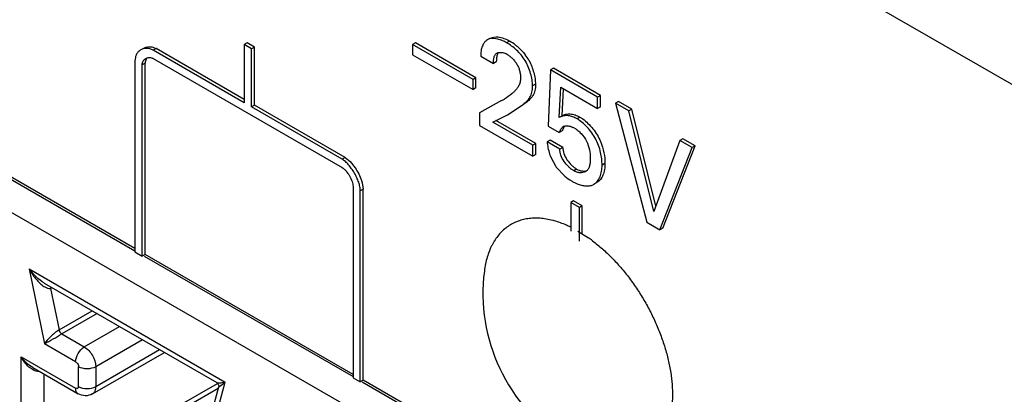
# Model space of a CAD drawing. Header units: inches. Extents: x 0 to 34, y 0 to 22.
# Tile 77 of 125: x 24.394 to 24.753, y 15.249 to 15.386. Entities that reach past the tile are written whole.
import ezdxf

# ---------------------------------------------------------------- set-up
doc = ezdxf.new("R2010")
doc.units = ezdxf.units.IN
doc.header["$LTSCALE"] = 1.87
doc.header["$MEASUREMENT"] = 0
doc.layers.get('0').update_dxf_attribs({"linetype": 'CONTINUOUS'})
doc.layers.add('02___PRT_ALL_AXES', color=7, linetype='CONTINUOUS')

msp = doc.modelspace()

# ---------------------------------------------------------------- linework, layer by layer
at = {"color": 7, "linetype": 'CONTINUOUS'}
for p, q in [((22.1817868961, 16.8482392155), (24.8102953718, 15.3305713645)), ((24.7400680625, 15.113628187), (24.2045220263, 15.4228457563)), ((24.476528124, 15.3774169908), (24.4754674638, 15.3768045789)), ((24.4781146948, 15.3752761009), (24.4754674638, 15.3768045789)), ((24.4754674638, 15.3768045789), (24.4754674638, 15.3555134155)), ((24.479175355, 15.3758885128), (24.476528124, 15.3774169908)), ((24.5378777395, 15.3773706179), (24.5368170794, 15.376758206)), ((24.5599674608, 15.3646162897), (24.5378777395, 15.3773706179)), ((24.5626528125, 15.3769391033), (24.5623034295, 15.3762143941)), ((24.5645246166, 15.3787123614), (24.5641619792, 15.3785383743)), ((24.5645123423, 15.3787336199), (24.5641650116, 15.3785330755)), ((24.5652379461, 15.3791242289), (24.5645246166, 15.3787123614)), ((24.5650603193, 15.3788847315), (24.5645246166, 15.3787123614)), ((24.5655852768, 15.3793247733), (24.5673623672, 15.379622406)), ((24.5673623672, 15.379622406), (24.5680591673, 15.3795696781)), ((24.5722099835, 15.3780495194), (24.5711493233, 15.3774371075)), ((24.4432602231, 15.3753342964), (24.4421995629, 15.3747218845)), ((24.4754674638, 15.3555134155), (24.4421995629, 15.3747218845)), ((24.4754674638, 15.3567382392), (24.4432602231, 15.3753342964)), ((24.479175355, 15.3758885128), (24.4781146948, 15.3752761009)), ((24.4781146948, 15.3539849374), (24.4781146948, 15.3752761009)), ((24.479175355, 15.3545973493), (24.479175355, 15.3758885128)), ((24.5589068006, 15.3640038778), (24.5368170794, 15.376758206)), ((24.5368170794, 15.376758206), (24.5368170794, 15.3730866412)), ((24.5700897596, 15.3737453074), (24.5706942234, 15.3735249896)), ((24.4357164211, 15.3721037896), (24.4355748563, 15.3708890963)), ((24.4355748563, 15.3708890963), (24.4355748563, 15.3010689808)), ((24.4392827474, 15.3699730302), (24.4382220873, 15.3693606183)), ((24.4393083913, 15.3703800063), (24.4392827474, 15.3699730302)), ((24.4392827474, 15.3001578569), (24.4392827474, 15.3699730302)), ((24.4421995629, 15.3716575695), (24.5111527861, 15.3318448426)), ((24.5368170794, 15.3730866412), (24.5589068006, 15.360332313)), ((24.5616976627, 15.3725915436), (24.5663373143, 15.3699126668)), ((24.5673979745, 15.3705250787), (24.5663373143, 15.3699126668)), ((24.567411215, 15.3711991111), (24.5673979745, 15.3705250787)), ((24.4382220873, 15.2995405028), (24.4382220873, 15.3693606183)), ((24.5871535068, 15.3675365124), (24.5863624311, 15.3469802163)), ((24.588214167, 15.3681489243), (24.5871535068, 15.3675365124)), ((24.6043376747, 15.3576145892), (24.5871535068, 15.3675365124)), ((24.6053983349, 15.3582270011), (24.588214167, 15.3681489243)), ((24.5599674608, 15.3646162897), (24.5589068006, 15.3640038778)), ((24.5589068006, 15.360332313), (24.5589068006, 15.3640038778)), ((24.5599674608, 15.3609447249), (24.5599674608, 15.3646162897)), ((24.5599674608, 15.3609447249), (24.5589068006, 15.360332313)), ((24.5816616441, 15.3622894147), (24.5806009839, 15.3616770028)), ((24.5903759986, 15.3501195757), (24.590951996, 15.361210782)), ((24.590951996, 15.361210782), (24.6043376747, 15.3534820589)), ((24.5914366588, 15.3507319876), (24.5919508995, 15.3606340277)), ((24.569250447, 15.3562991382), (24.5612586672, 15.3518362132)), ((24.5782159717, 15.3554584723), (24.5771553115, 15.3548460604)), ((24.6053983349, 15.3582270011), (24.6043376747, 15.3576145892)), ((24.6043376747, 15.3534820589), (24.6043376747, 15.3576145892)), ((24.6053983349, 15.3540944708), (24.6053983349, 15.3582270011)), ((24.6119515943, 15.3559715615), (24.6108909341, 15.3553591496)), ((24.6157891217, 15.3525309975), (24.6108909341, 15.3553591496)), ((24.6108909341, 15.3553591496), (24.6222414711, 15.3119826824)), ((24.6168497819, 15.3531434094), (24.6119515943, 15.3559715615)), ((24.479175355, 15.3545973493), (24.4781146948, 15.3539857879)), ((24.5111527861, 15.3349091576), (24.4781146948, 15.3539849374)), ((24.5122134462, 15.3355215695), (24.479175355, 15.3545973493)), ((24.5612586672, 15.3518362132), (24.5612586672, 15.347193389)), ((24.5715014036, 15.3511748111), (24.5771553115, 15.3548460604)), ((24.6053983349, 15.3540944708), (24.6043376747, 15.3534820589)), ((24.6168497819, 15.3531434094), (24.6157891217, 15.3525309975)), ((24.6248452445, 15.3158365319), (24.6157891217, 15.3525309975)), ((24.6255701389, 15.3178094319), (24.6168497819, 15.3531434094)), ((24.5661575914, 15.3483927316), (24.5715014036, 15.3511748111)), ((24.5806945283, 15.3399992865), (24.5661575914, 15.3483927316)), ((24.5817551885, 15.3406116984), (24.5672182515, 15.3490051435)), ((24.591062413, 15.3505159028), (24.5903759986, 15.3501195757)), ((24.5909698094, 15.3504356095), (24.5903759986, 15.3501195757)), ((24.5978890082, 15.3502706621), (24.596828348, 15.3496582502)), ((24.5978890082, 15.3502706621), (24.5988937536, 15.3496225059)), ((24.3590518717, 15.3456775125), (24.4355748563, 15.3014941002)), ((24.4355748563, 15.3022987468), (24.3594003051, 15.3462809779)), ((24.5612586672, 15.347193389), (24.5806945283, 15.3359713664)), ((24.5863624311, 15.3469802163), (24.5903759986, 15.3446628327)), ((24.5914366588, 15.3452752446), (24.5903759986, 15.3446628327)), ((24.5922795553, 15.3469238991), (24.5915510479, 15.3456029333)), ((24.5921674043, 15.34701697), (24.5917931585, 15.3468008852)), ((24.5943003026, 15.3469460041), (24.5953470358, 15.3465548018)), ((24.5870201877, 15.3419075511), (24.5859595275, 15.3412951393)), ((24.5905564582, 15.3386409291), (24.5859595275, 15.3412951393)), ((24.5916171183, 15.339253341), (24.5870201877, 15.3419075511)), ((24.6343830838, 15.3417950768), (24.6248452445, 15.3158365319)), ((24.635443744, 15.3424074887), (24.6343830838, 15.3417950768)), ((24.6388503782, 15.339215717), (24.6343830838, 15.3417950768)), ((24.6399110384, 15.3398281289), (24.635443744, 15.3424074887)), ((24.5817551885, 15.3406116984), (24.5806945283, 15.3399992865)), ((24.5806945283, 15.3359713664), (24.5806945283, 15.3399992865)), ((24.5817551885, 15.3365837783), (24.5817551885, 15.3406116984)), ((24.5916171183, 15.339253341), (24.5905564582, 15.3386409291)), ((24.6270969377, 15.3091791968), (24.6388503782, 15.339215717)), ((24.6281575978, 15.3097916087), (24.6399110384, 15.3398281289)), ((24.6399110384, 15.3398281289), (24.6388503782, 15.339215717)), ((24.5122134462, 15.3355215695), (24.5111527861, 15.3349091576)), ((24.5122134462, 15.3355215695), (24.5140195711, 15.3340660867)), ((24.5140195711, 15.3340660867), (24.515849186, 15.3318069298)), ((24.5817551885, 15.3365837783), (24.5806945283, 15.3359713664)), ((24.5872785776, 15.3356624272), (24.5889406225, 15.3325352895)), ((24.5896238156, 15.3315908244), (24.5918834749, 15.3291739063)), ((24.5966950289, 15.3313256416), (24.5956343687, 15.3307132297)), ((24.6070313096, 15.3333641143), (24.6059706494, 15.3327517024)), ((24.518207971, 15.3272012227), (24.5184817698, 15.3263299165)), ((24.5151302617, 15.3249548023), (24.5151302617, 15.2551346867)), ((24.5188381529, 15.3240387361), (24.5177774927, 15.3234263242)), ((24.5177774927, 15.2536062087), (24.5177774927, 15.3234263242)), ((24.5184817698, 15.3263299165), (24.5188381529, 15.3240387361)), ((24.5188381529, 15.2542235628), (24.5188381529, 15.3240387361)), ((24.5955805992, 15.3197245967), (24.594519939, 15.3191121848)), ((24.59876037, 15.3178886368), (24.5955805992, 15.3197245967)), ((24.5976997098, 15.317276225), (24.594519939, 15.3191121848)), ((24.594519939, 15.3191121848), (24.594519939, 15.3086988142)), ((24.59876037, 15.3178886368), (24.5976997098, 15.317276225)), ((24.5976997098, 15.3049755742), (24.5976997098, 15.317276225)), ((24.59876037, 15.3077356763), (24.59876037, 15.3178886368)), ((24.6222414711, 15.3119826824), (24.6270969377, 15.3091791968)), ((24.6281575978, 15.3097916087), (24.6270969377, 15.3091791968)), ((24.4355748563, 15.3010689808), (24.4382220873, 15.2995405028)), ((24.4392827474, 15.3001529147), (24.4382220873, 15.2995405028)), ((24.4389343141, 15.2995543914), (24.5151302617, 15.2555598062)), ((24.5151302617, 15.2563644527), (24.4392827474, 15.3001578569)), ((24.3969601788, 15.2948585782), (24.4684942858, 15.2535556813)), ((24.3969601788, 15.2948585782), (24.402554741, 15.2675199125)), ((24.4025088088, 15.2896577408), (24.4653913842, 15.2533501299)), ((24.404848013, 15.2883079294), (24.4047771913, 15.2877443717)), ((24.4054104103, 15.2879820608), (24.4047772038, 15.2877443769)), ((24.4047772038, 15.2877443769), (24.4078824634, 15.272570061)), ((24.4078824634, 15.272570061), (24.4199930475, 15.2795625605)), ((24.421775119, 15.2785336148), (24.4088908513, 15.2710944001)), ((24.4170678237, 15.2663731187), (24.4299520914, 15.2738123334)), ((24.4088908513, 15.2710944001), (24.4170678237, 15.2663731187)), ((24.4139359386, 15.2609485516), (24.402554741, 15.2675199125)), ((24.4383033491, 15.2689904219), (24.4212436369, 15.2591403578)), ((24.3940269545, 15.1519018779), (24.3940269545, 15.2628003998)), ((24.3940269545, 15.2628003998), (24.4139359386, 15.2513052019)), ((24.420020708, 15.2492046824), (24.4462958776, 15.2643756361)), ((24.4212436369, 15.2519078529), (24.4445664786, 15.2653741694)), ((24.3983020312, 15.2588342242), (24.4148531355, 15.2492778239)), ((24.4149798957, 15.2519078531), (24.4149798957, 15.2591403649)), ((24.4212436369, 15.2591403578), (24.4212436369, 15.2519078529)), ((24.4023478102, 15.256498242), (24.4023478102, 15.1579113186)), ((24.5151302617, 15.2551346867), (24.5177774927, 15.2536062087)), ((24.4516973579, 15.2449660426), (24.4657302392, 15.2530684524)), ((24.4659194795, 15.2511800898), (24.454650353, 15.2446734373)), ((24.4660654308, 15.2517247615), (24.4624276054, 15.2381488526)), ((24.4628995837, 15.2326775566), (24.4684942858, 15.2535556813)), ((24.4660616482, 15.2517148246), (24.4684942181, 15.2535557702)), ((24.5188381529, 15.2542186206), (24.5177774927, 15.2536062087)), ((24.5184897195, 15.2536200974), (24.5946569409, 15.2096420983)), ((24.5946569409, 15.2104467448), (24.5188381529, 15.2542235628))]:
    msp.add_line(p, q, dxfattribs=at)
for points in [[(24.4653849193, 15.2533538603), (24.4654873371, 15.2532888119), (24.4656707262, 15.2531375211)], [(24.4656707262, 15.2531375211), (24.465837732, 15.2529436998), (24.4659711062, 15.2527178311), (24.4660626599, 15.2524690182), (24.4661075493, 15.252209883), (24.4661065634, 15.2519615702), (24.4660628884, 15.2517152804)]]:
    msp.add_lwpolyline(points, dxfattribs=at)
for centre, radius, start, end in [((24.5622336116, 15.3607936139), 0.0199322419, 52.4974132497, 59.9659692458), ((24.4400283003, 15.3710930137), 0.0044265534, 150.9346895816, 158.9815744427), ((24.5683024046, 15.3679753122), 0.0060431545, 59.9445405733, 66.684760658), ((24.4402297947, 15.3710132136), 0.0046432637, 158.9541688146, 166.4158796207), ((24.4406059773, 15.368905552), 0.0031801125, 59.9265467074, 66.7643476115), ((24.5647891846, 15.3630161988), 0.0165453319, 28.7902959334, 37.4745276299), ((24.5520580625, 15.3880159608), 0.036076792, 298.4602989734, 299.9636836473), ((24.5549944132, 15.3828860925), 0.0301660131, 299.9983151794, 300.527052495), ((24.5990678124, 15.3427951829), 0.0080240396, 159.5177424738, 161.996267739), ((24.5921450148, 15.3397725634), 0.0075001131, 59.9541279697, 64.7271319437), ((24.6050598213, 15.3430133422), 0.0192408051, 198.8003704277, 202.4606107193), ((24.6029829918, 15.3419737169), 0.0169195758, 213.9065960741, 217.8547276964), ((24.5985493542, 15.3327543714), 0.0027465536, 299.9729689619, 310.0920064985), ((24.6048401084, 15.3436250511), 0.0194090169, 228.1211747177, 236.8164880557), ((24.6041648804, 15.3426167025), 0.0181955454, 236.8581208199, 239.9709084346), ((24.4044551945, 15.2893163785), 0.0016046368, 275.9396959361, 281.5763174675), ((24.1999113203, 15.6341270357), 0.4188855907, 298.9317828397, 299.9268575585)]:
    msp.add_arc(centre, radius, start, end, dxfattribs=at)
for points, knots in [([(24.5641650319, 15.3785330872), (24.5638552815, 15.3783542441), (24.5632737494, 15.3778786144), (24.5628413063, 15.3772704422), (24.5626528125, 15.3769391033)], [0, 0, 0, 0, 0.4840776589, 1, 1, 1, 1]), ([(24.5711493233, 15.3774371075), (24.5706343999, 15.3777344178), (24.5695980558, 15.378256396), (24.5675996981, 15.3789521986), (24.566001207, 15.3791129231), (24.5650603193, 15.3788847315)], [0, 0, 0, 0, 0.2801242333, 0.5438785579, 1, 1, 1, 1]), ([(24.5680591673, 15.3795696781), (24.5687598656, 15.3794801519), (24.5702019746, 15.3790845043), (24.5715397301, 15.3784365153), (24.5722099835, 15.3780495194)], [0, 0, 0, 0, 0.477181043, 1, 1, 1, 1]), ([(24.5806009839, 15.3616770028), (24.5806009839, 15.3624113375), (24.5804655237, 15.3639533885), (24.5799505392, 15.3662910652), (24.5791165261, 15.3686652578), (24.577973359, 15.3709481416), (24.576510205, 15.3730038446), (24.5748263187, 15.3747732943), (24.5730345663, 15.3762507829), (24.5717755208, 15.3770755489), (24.5711493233, 15.3774371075)], [0, 0, 0, 0, 0.1146799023, 0.2406988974, 0.3729872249, 0.5067013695, 0.6380638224, 0.7654844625, 0.8870773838, 1, 1, 1, 1]), ([(24.4377196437, 15.3748374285), (24.4373987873, 15.37465217), (24.4367973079, 15.3741862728), (24.4363438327, 15.3735754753), (24.4361591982, 15.3732434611)], [0, 0, 0, 0, 0.4937366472, 1, 1, 1, 1]), ([(24.4421995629, 15.3747218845), (24.4418293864, 15.3749356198), (24.4410658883, 15.375265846), (24.4398692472, 15.3754430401), (24.4387302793, 15.3753053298), (24.4380361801, 15.3750201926), (24.4377196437, 15.3748374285)], [0, 0, 0, 0, 0.2737364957, 0.5261400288, 0.7659291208, 1, 1, 1, 1]), ([(24.4387803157, 15.3754498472), (24.4390874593, 15.3756271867), (24.4397583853, 15.3759061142), (24.4404786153, 15.3760018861), (24.4408414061, 15.3760040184)], [0, 0, 0, 0, 0.4943319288, 1, 1, 1, 1]), ([(24.4408414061, 15.3760040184), (24.4412459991, 15.3760063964), (24.4420941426, 15.3758909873), (24.4428796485, 15.3755540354), (24.4432602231, 15.3753342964)], [0, 0, 0, 0, 0.4793516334, 1, 1, 1, 1]), ([(24.5623034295, 15.3762143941), (24.5620817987, 15.3756677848), (24.561764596, 15.3744645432), (24.5617136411, 15.3732315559), (24.5616976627, 15.3725915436)], [0, 0, 0, 0, 0.4795211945, 1, 1, 1, 1]), ([(24.5663373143, 15.3699126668), (24.5663373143, 15.3703032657), (24.5663585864, 15.3710587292), (24.5664902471, 15.371976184), (24.5667045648, 15.3726286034), (24.5669197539, 15.3730440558), (24.567207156, 15.3733836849), (24.5674412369, 15.373554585), (24.5675641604, 15.3736255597)], [0, 0, 0, 0, 0.2867219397, 0.554558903, 0.6763618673, 0.7893816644, 0.8958062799, 1, 1, 1, 1]), ([(24.5681540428, 15.3738548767), (24.5678724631, 15.3735367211), (24.5676133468, 15.3728814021), (24.5674593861, 15.3719669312), (24.567422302, 15.3714598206), (24.567411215, 15.3711991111)], [0, 0, 0, 0, 0.4560526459, 0.7198997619, 1, 1, 1, 1]), ([(24.5675641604, 15.3736255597), (24.5679105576, 15.3738255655), (24.5687881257, 15.3740233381), (24.5696492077, 15.37387689), (24.5700897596, 15.3737453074)], [0, 0, 0, 0, 0.465228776, 1, 1, 1, 1]), ([(24.5713290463, 15.3732059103), (24.5716715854, 15.3730081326), (24.5723559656, 15.3725290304), (24.5733147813, 15.3716606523), (24.5742133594, 15.3706362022), (24.5749947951, 15.3694978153), (24.5755982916, 15.368279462), (24.5759820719, 15.3670270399), (24.5761857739, 15.365802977), (24.5762272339, 15.3650001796), (24.5762272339, 15.3646131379)], [0, 0, 0, 0, 0.1147463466, 0.2413367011, 0.3745245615, 0.5091735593, 0.6408385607, 0.7673047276, 0.8877180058, 1, 1, 1, 1]), ([(24.5743683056, 15.3766063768), (24.574688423, 15.3763611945), (24.5759838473, 15.3753067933), (24.5771495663, 15.3740884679), (24.5779199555, 15.3730825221)], [0, 0, 0, 0, 0.2414112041, 1, 1, 1, 1]), ([(24.4382220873, 15.3693606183), (24.4382220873, 15.3698502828), (24.4384375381, 15.3708053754), (24.4391262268, 15.3715068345), (24.439507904, 15.3717272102)], [0, 0, 0, 0, 0.5262977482, 1, 1, 1, 1]), ([(24.4398775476, 15.3717473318), (24.4397263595, 15.3715598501), (24.4394683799, 15.3711246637), (24.439341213, 15.3706355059), (24.4393083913, 15.3703800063)], [0, 0, 0, 0, 0.4831954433, 1, 1, 1, 1]), ([(24.439507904, 15.3717272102), (24.4398433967, 15.3719209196), (24.4406511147, 15.3721588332), (24.4414748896, 15.3719931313), (24.4418605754, 15.3718277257)], [0, 0, 0, 0, 0.4800151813, 1, 1, 1, 1]), ([(24.5792893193, 15.3709845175), (24.5800571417, 15.3695911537), (24.5809253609, 15.3673824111), (24.5815432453, 15.3644143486), (24.5816616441, 15.3629754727), (24.5816616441, 15.3622894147)], [0, 0, 0, 0, 0.5252966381, 0.7734739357, 1, 1, 1, 1]), ([(24.5762272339, 15.3646131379), (24.5762272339, 15.3640783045), (24.5761111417, 15.3630579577), (24.5756009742, 15.3616814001), (24.5748622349, 15.360555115), (24.574269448, 15.3599338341), (24.5739762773, 15.3596378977)], [0, 0, 0, 0, 0.2857461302, 0.5423475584, 0.777440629, 1, 1, 1, 1]), ([(24.5739762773, 15.3596378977), (24.5737027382, 15.3593671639), (24.5725739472, 15.3583385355), (24.5712996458, 15.3574808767), (24.5703170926, 15.3569014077)], [0, 0, 0, 0, 0.2522767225, 1, 1, 1, 1]), ([(24.5771553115, 15.3548460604), (24.5776047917, 15.3552434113), (24.5785169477, 15.3560547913), (24.5797321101, 15.3575123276), (24.5803957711, 15.3590666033), (24.5805942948, 15.3604974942), (24.5806009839, 15.3612740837), (24.5806009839, 15.3616770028)], [0, 0, 0, 0, 0.2256352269, 0.45888026, 0.7082502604, 0.8484619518, 1, 1, 1, 1]), ([(24.5816616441, 15.3622894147), (24.5816616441, 15.3618864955), (24.5816549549, 15.3611099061), (24.5814564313, 15.3596790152), (24.5807927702, 15.3581247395), (24.5795776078, 15.3566672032), (24.5786654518, 15.3558558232), (24.5782159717, 15.3554584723)], [0, 0, 0, 0, 0.1515380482, 0.2917497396, 0.54111974, 0.7743647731, 1, 1, 1, 1]), ([(24.596828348, 15.3496582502), (24.5963237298, 15.3499496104), (24.5953081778, 15.3504295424), (24.5937502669, 15.350832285), (24.5924936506, 15.3508650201), (24.5915820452, 15.3506861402), (24.5911664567, 15.3505277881), (24.5909698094, 15.3504356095)], [0, 0, 0, 0, 0.2854174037, 0.546726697, 0.7832999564, 0.8936198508, 1, 1, 1, 1]), ([(24.5914366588, 15.3507319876), (24.5916467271, 15.3508530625), (24.592075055, 15.3510914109), (24.5927838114, 15.3513411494), (24.5935557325, 15.3514574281), (24.5946809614, 15.3514512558), (24.5961812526, 15.3511238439), (24.5973217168, 15.350598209), (24.5978890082, 15.3502706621)], [0, 0, 0, 0, 0.1070113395, 0.2158561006, 0.3296373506, 0.4497915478, 0.7108862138, 1, 1, 1, 1]), ([(24.6059706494, 15.3327517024), (24.6059706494, 15.3335029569), (24.6058781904, 15.3350648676), (24.6053262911, 15.3383079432), (24.6041457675, 15.3415813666), (24.6022769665, 15.3445635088), (24.6006115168, 15.3466047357), (24.5988032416, 15.3483325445), (24.5974905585, 15.3492758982), (24.596828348, 15.3496582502)], [0, 0, 0, 0, 0.1124920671, 0.2336571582, 0.4920632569, 0.6263794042, 0.7592545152, 0.8854995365, 1, 1, 1, 1]), ([(24.5988937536, 15.3496225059), (24.599576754, 15.3491366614), (24.6009084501, 15.3480060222), (24.6020783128, 15.3467117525), (24.6026399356, 15.3460066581)], [0, 0, 0, 0, 0.481818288, 1, 1, 1, 1]), ([(24.5903759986, 15.3446628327), (24.5904487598, 15.3448861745), (24.5906092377, 15.3453190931), (24.5909995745, 15.3460931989), (24.5914387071, 15.346596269), (24.5917931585, 15.3468008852)], [0, 0, 0, 0, 0.2702035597, 0.5292081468, 1, 1, 1, 1]), ([(24.5917931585, 15.3468008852), (24.592136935, 15.3469993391), (24.5930051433, 15.3472015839), (24.5938602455, 15.3470664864), (24.5943003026, 15.3469460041)], [0, 0, 0, 0, 0.4652447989, 1, 1, 1, 1]), ([(24.5959002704, 15.3462648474), (24.5963299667, 15.3460167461), (24.5971835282, 15.3454094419), (24.5987754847, 15.3439078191), (24.6004349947, 15.3415982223), (24.6014682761, 15.3384611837), (24.6016838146, 15.3363366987), (24.6016838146, 15.3353263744)], [0, 0, 0, 0, 0.1152343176, 0.2419869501, 0.5075388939, 0.7653586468, 1, 1, 1, 1]), ([(24.6026399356, 15.3460066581), (24.6032059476, 15.3452960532), (24.6042457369, 15.3438104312), (24.605069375, 15.3421935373), (24.6054180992, 15.3413648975)], [0, 0, 0, 0, 0.5026133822, 1, 1, 1, 1]), ([(24.5859595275, 15.3412951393), (24.5859859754, 15.3405667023), (24.586185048, 15.3390453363), (24.5865884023, 15.3375680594), (24.5868455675, 15.336812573)], [0, 0, 0, 0, 0.4773607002, 1, 1, 1, 1]), ([(24.6054180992, 15.3413648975), (24.6059738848, 15.3400442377), (24.6067570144, 15.3374018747), (24.6070313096, 15.3346648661), (24.6070313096, 15.3333641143)], [0, 0, 0, 0, 0.52416076, 1, 1, 1, 1]), ([(24.5956343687, 15.3307132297), (24.5953150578, 15.3308975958), (24.594673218, 15.3313370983), (24.5934290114, 15.3324129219), (24.5920360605, 15.3340376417), (24.5908547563, 15.3362563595), (24.5905746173, 15.3378777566), (24.5905564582, 15.3386409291)], [0, 0, 0, 0, 0.1131888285, 0.2379823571, 0.5042620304, 0.7656532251, 1, 1, 1, 1]), ([(24.5916171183, 15.339253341), (24.5916352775, 15.3384901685), (24.5919154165, 15.3368687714), (24.5930967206, 15.3346500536), (24.5944896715, 15.3330253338), (24.5957338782, 15.3319495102), (24.5963757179, 15.3315100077), (24.5966950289, 15.3313256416)], [0, 0, 0, 0, 0.2343467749, 0.4957379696, 0.7620176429, 0.8868111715, 1, 1, 1, 1]), ([(24.5177774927, 15.3234263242), (24.5177774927, 15.3239142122), (24.5176459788, 15.3249572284), (24.5171965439, 15.3265452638), (24.5165206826, 15.3282042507), (24.51566066, 15.329857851), (24.514659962, 15.3314302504), (24.5135623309, 15.332845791), (24.5124125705, 15.334029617), (24.5115752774, 15.3346652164), (24.5111527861, 15.3349091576)], [0, 0, 0, 0, 0.107185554, 0.229205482, 0.3618660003, 0.500018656, 0.6381668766, 0.7708154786, 0.8928208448, 1, 1, 1, 1]), ([(24.6016838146, 15.3353263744), (24.6016838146, 15.3348565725), (24.6016516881, 15.3339440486), (24.6014576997, 15.3326459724), (24.6011187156, 15.3316679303), (24.6007060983, 15.3310275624), (24.6004532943, 15.3307671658), (24.6003181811, 15.3306532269)], [0, 0, 0, 0, 0.2814189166, 0.5459978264, 0.7843307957, 0.8941288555, 1, 1, 1, 1]), ([(24.5111527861, 15.3318448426), (24.5114063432, 15.3316984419), (24.5119089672, 15.3313171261), (24.5128614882, 15.3303356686), (24.5138964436, 15.3288356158), (24.5146778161, 15.3271891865), (24.5150513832, 15.3258735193), (24.5151302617, 15.3252475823), (24.5151302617, 15.3249548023)], [0, 0, 0, 0, 0.1072500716, 0.2293384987, 0.5000012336, 0.7706644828, 0.8927525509, 1, 1, 1, 1]), ([(24.515849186, 15.3318069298), (24.5163442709, 15.3310824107), (24.5172287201, 15.3295921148), (24.5179276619, 15.3280046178), (24.518207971, 15.3272012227)], [0, 0, 0, 0, 0.5077023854, 1, 1, 1, 1]), ([(24.5999215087, 15.3303751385), (24.5996348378, 15.3302096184), (24.5989762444, 15.329972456), (24.597892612, 15.3299241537), (24.596743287, 15.3301640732), (24.5960003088, 15.3305019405), (24.5956343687, 15.3307132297)], [0, 0, 0, 0, 0.2214587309, 0.4586407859, 0.7173042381, 1, 1, 1, 1]), ([(24.5966950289, 15.3313256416), (24.5972966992, 15.3309782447), (24.5985303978, 15.3304995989), (24.59987864, 15.3305557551), (24.6004456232, 15.330746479)], [0, 0, 0, 0, 0.5373399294, 1, 1, 1, 1]), ([(24.6030209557, 15.3257648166), (24.6035130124, 15.3260489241), (24.6044157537, 15.3268756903), (24.6053212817, 15.3285482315), (24.6058590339, 15.3305547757), (24.6059706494, 15.3320001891), (24.6059706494, 15.3327517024)], [0, 0, 0, 0, 0.2159272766, 0.4521281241, 0.7144036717, 1, 1, 1, 1]), ([(24.6070313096, 15.3333641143), (24.6070313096, 15.3326126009), (24.606919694, 15.3311671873), (24.6063819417, 15.329160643), (24.6054764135, 15.3274881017), (24.6045736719, 15.3266613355), (24.6040816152, 15.3263772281)], [0, 0, 0, 0, 0.2855963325, 0.5478718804, 0.7840727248, 1, 1, 1, 1]), ([(24.5950591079, 15.3268635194), (24.5954095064, 15.3266612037), (24.5961144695, 15.3262881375), (24.5973595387, 15.3257521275), (24.5987657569, 15.3253208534), (24.6003083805, 15.325110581), (24.6017540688, 15.3252172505), (24.6026345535, 15.3255417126), (24.6030209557, 15.3257648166)], [0, 0, 0, 0, 0.1449700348, 0.2854198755, 0.4852339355, 0.6700846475, 0.8401341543, 1, 1, 1, 1]), ([(24.4025149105, 15.2896542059), (24.4014108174, 15.2902919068), (24.3994029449, 15.2919089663), (24.3977183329, 15.2938343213), (24.396960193, 15.2948585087)], [0, 0, 0, 0, 0.5001498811, 1, 1, 1, 1]), ([(24.3969601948, 15.2948585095), (24.3976137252, 15.2936650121), (24.3990832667, 15.2914297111), (24.4009457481, 15.2894611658), (24.4020104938, 15.2887009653)], [0, 0, 0, 0, 0.509823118, 1, 1, 1, 1]), ([(24.4020104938, 15.2887009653), (24.4022207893, 15.2885508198), (24.4029977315, 15.2880461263), (24.4039456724, 15.2876493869), (24.4046212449, 15.2877203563)], [0, 0, 0, 0, 0.2755667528, 1, 1, 1, 1]), ([(24.4078824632, 15.2725700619), (24.4067084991, 15.2718921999), (24.4048318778, 15.2702599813), (24.4031726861, 15.2684326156), (24.402554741, 15.2675199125)], [0, 0, 0, 0, 0.551548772, 1, 1, 1, 1]), ([(24.4078824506, 15.2725700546), (24.4079760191, 15.2721128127), (24.4082971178, 15.2715436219), (24.4087714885, 15.2711632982), (24.4088908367, 15.2710943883)], [0, 0, 0, 0, 0.7720323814, 1, 1, 1, 1]), ([(24.4139359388, 15.2609485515), (24.4139359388, 15.2620216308), (24.4146692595, 15.2641411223), (24.4161379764, 15.2658362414), (24.4170678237, 15.2663731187)], [0, 0, 0, 0, 0.4998530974, 1, 1, 1, 1]), ([(24.4170678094, 15.2663731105), (24.4183070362, 15.2656575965), (24.420265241, 15.2633976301), (24.4212436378, 15.2605717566), (24.4212436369, 15.2591403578)], [0, 0, 0, 0, 0.4999231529, 1, 1, 1, 1]), ([(24.3974178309, 15.2586076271), (24.3970662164, 15.2588791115), (24.3957220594, 15.2600912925), (24.3946692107, 15.2616003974), (24.3940269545, 15.2628003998)], [0, 0, 0, 0, 0.24606878, 1, 1, 1, 1]), ([(24.4006381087, 15.2573719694), (24.3997803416, 15.2573225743), (24.3986029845, 15.2577644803), (24.3976566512, 15.258423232), (24.3974178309, 15.2586076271)], [0, 0, 0, 0, 0.7400981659, 1, 1, 1, 1]), ([(24.4139359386, 15.2609485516), (24.4140840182, 15.2608630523), (24.4146289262, 15.2604018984), (24.4149798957, 15.2596802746), (24.4149798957, 15.2591403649)], [0, 0, 0, 0, 0.2405266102, 1, 1, 1, 1]), ([(24.4212436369, 15.2591403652), (24.4203143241, 15.2586037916), (24.4181121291, 15.258179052), (24.4159097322, 15.2586034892), (24.4149798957, 15.2591403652)], [0, 0, 0, 0, 0.4998591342, 1, 1, 1, 1]), ([(24.4149798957, 15.2519078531), (24.4149798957, 15.2516605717), (24.4147833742, 15.2510427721), (24.4141500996, 15.251181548), (24.4139359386, 15.2513052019)], [0, 0, 0, 0, 0.4999854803, 1, 1, 1, 1]), ([(24.4148531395, 15.249277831), (24.4145544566, 15.2494504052), (24.4140385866, 15.2500963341), (24.4139359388, 15.2508822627), (24.4139359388, 15.2513052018)], [0, 0, 0, 0, 0.4492215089, 1, 1, 1, 1]), ([(24.4149798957, 15.2519078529), (24.4159092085, 15.2513712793), (24.4181114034, 15.2509465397), (24.4203138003, 15.2513709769), (24.4212436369, 15.2519078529)], [0, 0, 0, 0, 0.4998591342, 1, 1, 1, 1]), ([(24.4212436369, 15.2519078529), (24.4212436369, 15.251344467), (24.4211072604, 15.2502976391), (24.4204208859, 15.2494370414), (24.420023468, 15.2492065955)], [0, 0, 0, 0, 0.5508357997, 1, 1, 1, 1]), ([(24.4653849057, 15.2533538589), (24.4655155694, 15.2532786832), (24.4659196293, 15.2532465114), (24.4665986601, 15.2532639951), (24.4674932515, 15.2533735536), (24.4681428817, 15.2534866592), (24.4684943, 15.2535556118)], [0, 0, 0, 0, 0.1439989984, 0.369154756, 0.6579095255, 1, 1, 1, 1]), ([(24.420020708, 15.2492046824), (24.4192474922, 15.2487582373), (24.4174163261, 15.2482922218), (24.41562521, 15.2488320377), (24.4148531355, 15.2492778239)], [0, 0, 0, 0, 0.5003692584, 1, 1, 1, 1])]:
    msp.add_open_spline(points, degree=3, knots=knots, dxfattribs=at)
msp.add_open_spline([(24.3983014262, 15.2588330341), (24.3966200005, 15.2598086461), (24.3951830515, 15.2612375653), (24.3940269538, 15.262800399)], degree=3, dxfattribs=at)
at = {"layer": '02___PRT_ALL_AXES', "color": 7, "linetype": 'CONTINUOUS'}
msp.add_line((24.5971691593, 15.3086988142), (24.6009820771, 15.306252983), dxfattribs=at)
for centre, radius, start, end in [((24.5804964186, 15.2835705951), 0.0299438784, 74.4410662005, 75.4771638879), ((24.5694521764, 15.2615866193), 0.0546737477, 53.3674453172, 54.7818053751), ((24.6265581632, 15.2858647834), 0.0640623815, 172.6169625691, 237.9229327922)]:
    msp.add_arc(centre, radius, start, end, dxfattribs=at)
for points, knots in [([(24.5880053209, 15.3125576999), (24.5872167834, 15.3127619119), (24.5860323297, 15.3130167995), (24.5844514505, 15.313243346), (24.582923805, 15.3133881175), (24.5810552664, 15.3134260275), (24.5788751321, 15.3132355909), (24.5767902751, 15.3128086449), (24.5748124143, 15.3121474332), (24.572953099, 15.3112547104), (24.5712228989, 15.3101359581), (24.5696320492, 15.3087972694), (24.5681889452, 15.3072470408), (24.566901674, 15.3054940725), (24.565972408, 15.3038877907), (24.5653113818, 15.3025162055), (24.5646939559, 15.3010575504), (24.5640320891, 15.2991228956), (24.5634218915, 15.296666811), (24.5631397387, 15.2949677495), (24.5630269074, 15.2940969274)], [0, 0, 0, 0, 0.0678750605, 0.1007840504, 0.133038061, 0.1956995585, 0.2562207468, 0.3150269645, 0.3726207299, 0.4295605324, 0.4864394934, 0.5438536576, 0.6023709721, 0.6625072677, 0.7247031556, 0.756699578, 0.7893382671, 0.8566441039, 0.9268294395, 1, 1, 1, 1]), ([(24.5945192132, 15.3101109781), (24.5940198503, 15.3103548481), (24.5920768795, 15.3112551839), (24.5900558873, 15.3119918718), (24.5885282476, 15.3124171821)], [0, 0, 0, 0, 0.2595086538, 1, 1, 1, 1]), ([(24.6020749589, 15.3054611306), (24.6032952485, 15.3045540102), (24.605707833, 15.3026036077), (24.6091580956, 15.2993693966), (24.6124771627, 15.2958016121), (24.6156284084, 15.2919392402), (24.6185774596, 15.2878245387), (24.6212920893, 15.2835025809), (24.623742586, 15.2790206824), (24.6259020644, 15.2744278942), (24.6277468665, 15.2697744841), (24.6292568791, 15.2651113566), (24.630415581, 15.2604894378), (24.6312101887, 15.255958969), (24.6316318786, 15.2515694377), (24.6316690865, 15.248021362), (24.6315012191, 15.2452993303), (24.6312137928, 15.2427387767), (24.630852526, 15.240864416), (24.6305408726, 15.239653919)], [0, 0, 0, 0, 0.0606648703, 0.1236326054, 0.1885328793, 0.2549358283, 0.3223805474, 0.3903810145, 0.4584390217, 0.5260551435, 0.5927394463, 0.658023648, 0.7214725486, 0.7826961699, 0.8413645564, 0.8972236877, 0.9240531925, 0.9501292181, 1, 1, 1, 1])]:
    msp.add_open_spline(points, degree=3, knots=knots, dxfattribs=at)

doc.saveas('drawing.dxf')
